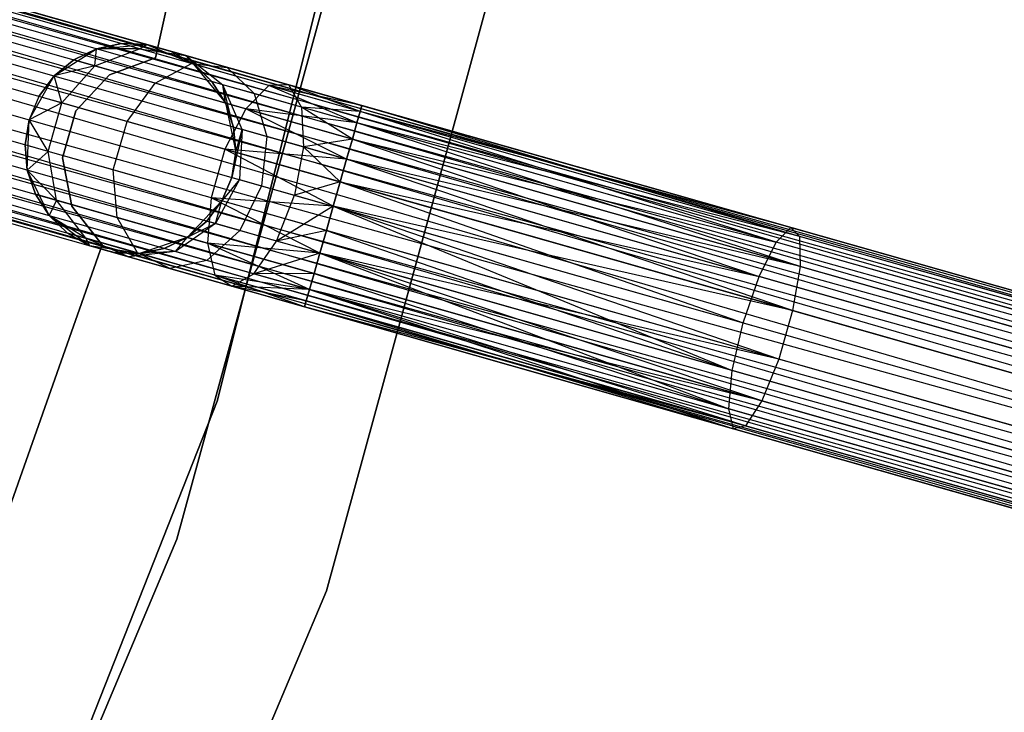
# Model space of a CAD drawing. Extents: x -102 to 101, y -101 to 102.
# Tile 175 of 256: x 56.39 to 65.73, y -21.97 to -15.4. Entities that reach past the tile are written whole.
import ezdxf

# ---------------------------------------------------------------- set-up
doc = ezdxf.new("R2010")
doc.units = 0
doc.header["$LTSCALE"] = 25.4
doc.layers.get('0').update_dxf_attribs({"linetype": 'CONTINUOUS'})

# ---------------------------------------------------------------- blocks, each defined once
blk = doc.blocks.new('NL2500012268_STL')
at = {"color": 0}
for p, q in [((162.2463, -10.2037, 23), (161.0465, -15.6769, 23)), ((161.0465, -15.6769, 21), (162.2463, -10.2037, 21)), ((161.0465, -15.6769, 21), (162.2463, -10.2037, 21)), ((162.2463, -10.2037, 23), (161.0465, -15.6769, 23)), ((180.4913, -21.1068, 327.3795), (144.5373, -10.877, 327.6205)), ((144.5373, -10.877, 327.3795), (180.4913, -21.1068, 327.3795)), ((180.4913, -21.1068, 327.3795), (144.5373, -10.877, 327.6205)), ((144.5373, -10.877, 327.6205), (180.4755, -21.1623, 327.8546)), ((144.5373, -10.877, 327.6205), (180.4755, -21.1623, 327.8546)), ((144.5373, -10.877, 327.3795), (180.4913, -21.1068, 327.3795)), ((144.5215, -10.9325, 327.8546), (180.4755, -21.1623, 327.8546)), ((144.5215, -10.9325, 327.8546), (180.4755, -21.1623, 327.8546)), ((180.4448, -21.27, 326.9319), (144.5215, -10.9325, 327.1454)), ((144.5215, -10.9325, 327.1454), (180.4913, -21.1068, 327.3795)), ((144.5215, -10.9325, 327.1454), (180.4913, -21.1068, 327.3795)), ((180.4448, -21.27, 326.9319), (144.5215, -10.9325, 327.1454)), ((180.4755, -21.1623, 327.8546), (144.4908, -11.0402, 328.0681)), ((144.4908, -11.0402, 328.0681), (180.401, -21.4238, 328.2485)), ((144.4908, -11.0402, 328.0681), (180.401, -21.4238, 328.2485)), ((180.4755, -21.1623, 327.8546), (144.4908, -11.0402, 328.0681)), ((144.4908, -11.0402, 326.9319), (180.4448, -21.27, 326.9319)), ((144.4908, -11.0402, 326.9319), (180.4448, -21.27, 326.9319)), ((161.6328, -18.937, 19), (163.5991, -11.0758, 19)), ((163.5991, -11.0758, 20), (161.6328, -18.937, 20)), ((161.6328, -18.937, 19), (163.5991, -11.0758, 19)), ((163.5991, -11.0758, 20), (161.6328, -18.937, 20)), ((144.4471, -11.194, 328.2485), (180.401, -21.4238, 328.2485)), ((144.4471, -11.194, 328.2485), (180.401, -21.4238, 328.2485)), ((180.3468, -21.6146, 326.6146), (144.4471, -11.194, 326.7515)), ((144.4471, -11.194, 326.7515), (180.4448, -21.27, 326.9319)), ((144.4471, -11.194, 326.7515), (180.4448, -21.27, 326.9319)), ((180.3468, -21.6146, 326.6146), (144.4471, -11.194, 326.7515)), ((180.401, -21.4238, 328.2485), (144.3928, -11.3848, 328.3855)), ((144.3928, -11.3848, 328.3855), (180.2851, -21.8314, 328.4709)), ((144.3928, -11.3848, 328.3855), (180.2851, -21.8314, 328.4709)), ((180.401, -21.4238, 328.2485), (144.3928, -11.3848, 328.3855)), ((144.3928, -11.3848, 326.6146), (180.3468, -21.6146, 326.6146)), ((144.3928, -11.3848, 326.6146), (180.3468, -21.6146, 326.6146)), ((144.3311, -11.6016, 328.4709), (180.2851, -21.8314, 328.4709)), ((144.3311, -11.6016, 328.4709), (180.2851, -21.8314, 328.4709)), ((144.3311, -11.6016, 326.5291), (180.2196, -22.0616, 326.5)), ((144.3311, -11.6016, 326.5291), (180.2196, -22.0616, 326.5)), ((144.3311, -11.6016, 326.5291), (180.3468, -21.6146, 326.6146)), ((144.3311, -11.6016, 326.5291), (180.3468, -21.6146, 326.6146)), ((144.2656, -11.8318, 328.5), (180.2196, -22.0616, 328.5)), ((144.2656, -11.8318, 328.5), (180.2196, -22.0616, 328.5)), ((144.2656, -11.8318, 326.5), (180.2196, -22.0616, 326.5)), ((144.2656, -11.8318, 326.5), (180.2196, -22.0616, 326.5)), ((144.2001, -12.062, 326.5291), (180.2196, -22.0616, 326.5)), ((180.0924, -22.5086, 326.6146), (144.2001, -12.062, 326.5291)), ((180.0924, -22.5086, 326.6146), (144.2001, -12.062, 326.5291)), ((144.2001, -12.062, 328.4709), (180.1541, -22.2918, 328.4709)), ((144.2001, -12.062, 328.4709), (180.1541, -22.2918, 328.4709)), ((144.2001, -12.062, 326.5291), (180.2196, -22.0616, 326.5)), ((144.1384, -12.2788, 326.6146), (180.0924, -22.5086, 326.6146)), ((144.1384, -12.2788, 326.6146), (180.0924, -22.5086, 326.6146)), ((180.1541, -22.2918, 328.4709), (144.1384, -12.2788, 328.3855)), ((144.1384, -12.2788, 328.3855), (180.0381, -22.6994, 328.2485)), ((144.1384, -12.2788, 328.3855), (180.0381, -22.6994, 328.2485)), ((180.1541, -22.2918, 328.4709), (144.1384, -12.2788, 328.3855)), ((179.9944, -22.8532, 326.9319), (144.0841, -12.4696, 326.7515)), ((144.0841, -12.4696, 326.7515), (180.0924, -22.5086, 326.6146)), ((144.0841, -12.4696, 326.7515), (180.0924, -22.5086, 326.6146)), ((179.9944, -22.8532, 326.9319), (144.0841, -12.4696, 326.7515)), ((144.0841, -12.4696, 328.2485), (180.0381, -22.6994, 328.2485)), ((144.0841, -12.4696, 328.2485), (180.0381, -22.6994, 328.2485)), ((163.39, -12.4231, 26.5), (161.2496, -20.2456, 26.5)), ((161.2496, -20.2456, 17), (163.39, -12.4231, 17)), ((161.2496, -20.2456, 17), (163.39, -12.4231, 17)), ((163.39, -12.4231, 26.5), (161.2496, -20.2456, 26.5)), ((144.0404, -12.6234, 326.9319), (179.9944, -22.8532, 326.9319)), ((144.0404, -12.6234, 326.9319), (179.9944, -22.8532, 326.9319)), ((180.0381, -22.6994, 328.2485), (144.0404, -12.6234, 328.0681)), ((144.0404, -12.6234, 328.0681), (179.9637, -22.9609, 327.8546)), ((144.0404, -12.6234, 328.0681), (179.9637, -22.9609, 327.8546)), ((180.0381, -22.6994, 328.2485), (144.0404, -12.6234, 328.0681)), ((143.9939, -12.7866, 327.3795), (179.9479, -23.0164, 327.3795)), ((143.9939, -12.7866, 327.6205), (179.9479, -23.0164, 327.3795)), ((179.9637, -22.9609, 327.8546), (143.9939, -12.7866, 327.6205)), ((143.9939, -12.7866, 327.6205), (179.9479, -23.0164, 327.3795)), ((143.9939, -12.7866, 327.3795), (179.9479, -23.0164, 327.3795)), ((179.9637, -22.9609, 327.8546), (143.9939, -12.7866, 327.6205)), ((179.9479, -23.0164, 327.3795), (144.0097, -12.7311, 327.1454)), ((144.0097, -12.7311, 327.1454), (179.9944, -22.8532, 326.9319)), ((144.0097, -12.7311, 327.1454), (179.9944, -22.8532, 326.9319)), ((179.9479, -23.0164, 327.3795), (144.0097, -12.7311, 327.1454)), ((144.0097, -12.7311, 327.8546), (179.9637, -22.9609, 327.8546)), ((144.0097, -12.7311, 327.8546), (179.9637, -22.9609, 327.8546)), ((162.6674, -20.7352, 26.5), (164.8596, -12.7236, 26.5)), ((164.8596, -12.7236, 17), (162.6674, -20.7352, 17)), ((162.6674, -20.7352, 26.5), (164.8596, -12.7236, 26.5)), ((164.8596, -12.7236, 17), (162.6674, -20.7352, 17)), ((160.0845, -15.8495, 21), (160.4879, -15.5918, 21)), ((160.0845, -15.8495, 21), (160.4879, -15.5918, 21)), ((160.4879, -15.5918, 25.5), (160.2705, -15.6962, 25.5)), ((160.2705, -15.6962, 25.5), (160.4879, -15.5918, 21)), ((160.2705, -15.6962, 25.5), (160.4879, -15.5918, 21)), ((160.4879, -15.5918, 25.5), (160.2705, -15.6962, 25.5)), ((160.4718, -15.7534, 26.5518), (160.8962, -15.5915, 26.4011)), ((160.4718, -15.7534, 26.5518), (160.8962, -15.5915, 26.4011)), ((160.4718, -15.7534, 26.5518), (160.4879, -15.5918, 25.5)), ((160.4718, -15.7534, 26.5518), (160.4879, -15.5918, 25.5)), ((160.7238, -15.5425, 25.5), (160.4879, -15.5918, 25.5)), ((160.4879, -15.5918, 21), (160.7238, -15.5425, 25.5)), ((160.7238, -15.5425, 25.5), (160.4879, -15.5918, 25.5)), ((160.4879, -15.5918, 21), (160.7238, -15.5425, 25.5)), ((160.4879, -15.5918, 21), (160.9647, -15.551, 21)), ((160.4879, -15.5918, 21), (160.9647, -15.551, 21)), ((160.8962, -15.5915, 26.4011), (160.4879, -15.5918, 25.5)), ((160.8962, -15.5915, 26.4011), (160.4879, -15.5918, 25.5)), ((160.4879, -15.5918, 25.5), (160.4879, -15.5918, 21)), ((160.4879, -15.5918, 25.5), (160.4879, -15.5918, 21)), ((160.8962, -15.5915, 26.4011), (160.7238, -15.5425, 25.5)), ((160.8962, -15.5915, 26.4011), (160.7238, -15.5425, 25.5)), ((160.9647, -15.551, 25.5), (160.7238, -15.5425, 25.5)), ((160.7238, -15.5425, 25.5), (160.9647, -15.551, 21)), ((160.7238, -15.5425, 25.5), (160.9647, -15.551, 21)), ((160.9647, -15.551, 25.5), (160.7238, -15.5425, 25.5)), ((160.8962, -15.5915, 26.4011), (160.9647, -15.551, 25.5)), ((160.8962, -15.5915, 26.4011), (160.9647, -15.551, 25.5)), ((160.8962, -15.5915, 26.4011), (161.3342, -15.6561, 26.2192)), ((161.3871, -15.7312, 27.165), (160.8962, -15.5915, 26.4011)), ((161.3871, -15.7312, 27.165), (160.8962, -15.5915, 26.4011)), ((160.8962, -15.5915, 26.4011), (161.3342, -15.6561, 26.2192)), ((160.9647, -15.551, 21), (161.406, -15.7365, 21)), ((161.3342, -15.6561, 26.2192), (160.9647, -15.551, 25.5)), ((160.9647, -15.551, 21), (161.1966, -15.617, 25.5)), ((160.9647, -15.551, 25.5), (160.9647, -15.551, 21)), ((161.3342, -15.6561, 26.2192), (160.9647, -15.551, 25.5)), ((160.9647, -15.551, 21), (161.1966, -15.617, 25.5)), ((160.9647, -15.551, 21), (161.406, -15.7365, 21)), ((160.9647, -15.551, 25.5), (160.9647, -15.551, 21)), ((161.0465, -15.6769, 23), (160.609, -15.8378, 23)), ((160.609, -15.8378, 21), (161.0465, -15.6769, 21)), ((160.609, -15.8378, 21), (161.0465, -15.6769, 21)), ((161.0465, -15.6769, 23), (160.609, -15.8378, 23)), ((161.0465, -15.6769, 23), (161.0465, -15.6769, 21)), ((161.0465, -15.6769, 23), (161.0465, -15.6769, 21)), ((161.3342, -15.6561, 26.2192), (161.1966, -15.617, 25.5)), ((161.406, -15.7365, 25.5), (161.1966, -15.617, 25.5)), ((161.3342, -15.6561, 26.2192), (161.1966, -15.617, 25.5)), ((161.1966, -15.617, 25.5), (161.406, -15.7365, 21)), ((161.1966, -15.617, 25.5), (161.406, -15.7365, 21)), ((161.406, -15.7365, 25.5), (161.1966, -15.617, 25.5)), ((161.5806, -15.9027, 25.5), (161.3342, -15.6561, 26.2192)), ((161.3342, -15.6561, 26.2192), (161.6854, -15.9325, 26.048)), ((161.5806, -15.9027, 25.5), (161.3342, -15.6561, 26.2192)), ((161.406, -15.7365, 25.5), (161.3342, -15.6561, 26.2192)), ((161.406, -15.7365, 25.5), (161.3342, -15.6561, 26.2192)), ((161.7261, -15.7676, 26.829), (161.3342, -15.6561, 26.2192)), ((161.7261, -15.7676, 26.829), (161.3342, -15.6561, 26.2192)), ((161.3342, -15.6561, 26.2192), (161.6854, -15.9325, 26.048)), ((160.2705, -15.6962, 25.5), (160.0845, -15.8495, 25.5)), ((160.0845, -15.8495, 21), (160.2705, -15.6962, 25.5)), ((160.2705, -15.6962, 25.5), (160.0845, -15.8495, 25.5)), ((160.0845, -15.8495, 21), (160.2705, -15.6962, 25.5)), ((160.4718, -15.7534, 26.5518), (160.0845, -15.8495, 25.5)), ((160.4718, -15.7534, 26.5518), (160.0845, -15.8495, 25.5)), ((160.1581, -16.1048, 26.6369), (160.4718, -15.7534, 26.5518)), ((160.1581, -16.1048, 26.6369), (160.4718, -15.7534, 26.5518)), ((160.4718, -15.7534, 26.5518), (160.2705, -15.6962, 25.5)), ((160.4718, -15.7534, 26.5518), (160.2705, -15.6962, 25.5)), ((161.0448, -15.9165, 27.4435), (160.4718, -15.7534, 26.5518)), ((161.0448, -15.9165, 27.4435), (160.4718, -15.7534, 26.5518)), ((161.0448, -15.9165, 27.4435), (161.3871, -15.7312, 27.165)), ((161.0448, -15.9165, 27.4435), (161.3871, -15.7312, 27.165)), ((161.3871, -15.7312, 27.165), (161.7261, -15.7676, 26.829)), ((162.1219, -15.9402, 27.6754), (161.3871, -15.7312, 27.165)), ((162.1219, -15.9402, 27.6754), (161.3871, -15.7312, 27.165)), ((161.3871, -15.7312, 27.165), (161.7261, -15.7676, 26.829)), ((161.406, -15.7365, 21), (161.7104, -16.1059, 21)), ((161.5806, -15.9027, 25.5), (161.406, -15.7365, 25.5)), ((161.406, -15.7365, 21), (161.5806, -15.9027, 25.5)), ((161.406, -15.7365, 21), (161.7104, -16.1059, 21)), ((161.406, -15.7365, 25.5), (161.406, -15.7365, 21)), ((161.406, -15.7365, 25.5), (161.406, -15.7365, 21)), ((161.5806, -15.9027, 25.5), (161.406, -15.7365, 25.5)), ((161.406, -15.7365, 21), (161.5806, -15.9027, 25.5)), ((161.7261, -15.7676, 26.829), (161.984, -16.0175, 26.5125)), ((162.3125, -15.9345, 27.2364), (161.7261, -15.7676, 26.829)), ((162.3125, -15.9345, 27.2364), (161.7261, -15.7676, 26.829)), ((161.7261, -15.7676, 26.829), (161.984, -16.0175, 26.5125)), ((159.8472, -16.2652, 21), (160.0845, -15.8495, 21)), ((159.8472, -16.2652, 21), (160.0845, -15.8495, 21)), ((160.0845, -15.8495, 25.5), (159.9406, -16.0429, 25.5)), ((159.9406, -16.0429, 25.5), (160.0845, -15.8495, 21)), ((159.9406, -16.0429, 25.5), (160.0845, -15.8495, 21)), ((160.0845, -15.8495, 25.5), (159.9406, -16.0429, 25.5)), ((160.1581, -16.1048, 26.6369), (160.0845, -15.8495, 25.5)), ((160.1581, -16.1048, 26.6369), (160.0845, -15.8495, 25.5)), ((160.0845, -15.8495, 25.5), (160.0845, -15.8495, 21)), ((160.0845, -15.8495, 25.5), (160.0845, -15.8495, 21)), ((160.609, -15.8378, 23), (160.2919, -16.1795, 23)), ((160.2919, -16.1795, 21), (160.609, -15.8378, 21)), ((160.2919, -16.1795, 21), (160.609, -15.8378, 21)), ((160.609, -15.8378, 23), (160.2919, -16.1795, 23)), ((160.609, -15.8378, 23), (160.609, -15.8378, 21)), ((160.609, -15.8378, 23), (160.609, -15.8378, 21)), ((160.7776, -16.2811, 27.6008), (161.0448, -15.9165, 27.4435)), ((160.7776, -16.2811, 27.6008), (161.0448, -15.9165, 27.4435)), ((161.9025, -16.1605, 28.0393), (161.0448, -15.9165, 27.4435)), ((161.9025, -16.1605, 28.0393), (161.0448, -15.9165, 27.4435)), ((161.6854, -15.9325, 26.048), (161.5806, -15.9027, 25.5)), ((161.7104, -16.1059, 25.5), (161.5806, -15.9027, 25.5)), ((161.6854, -15.9325, 26.048), (161.5806, -15.9027, 25.5)), ((161.5806, -15.9027, 25.5), (161.7104, -16.1059, 21)), ((161.5806, -15.9027, 25.5), (161.7104, -16.1059, 21)), ((161.7104, -16.1059, 25.5), (161.5806, -15.9027, 25.5)), ((161.984, -16.0175, 26.5125), (161.6854, -15.9325, 26.048)), ((161.984, -16.0175, 26.5125), (161.6854, -15.9325, 26.048)), ((161.8694, -16.3574, 25.9265), (161.6854, -15.9325, 26.048)), ((161.7878, -16.3342, 25.5), (161.6854, -15.9325, 26.048)), ((161.8694, -16.3574, 25.9265), (161.6854, -15.9325, 26.048)), ((161.7878, -16.3342, 25.5), (161.6854, -15.9325, 26.048)), ((161.7104, -16.1059, 25.5), (161.6854, -15.9325, 26.048)), ((161.7104, -16.1059, 25.5), (161.6854, -15.9325, 26.048)), ((162.1219, -15.9402, 27.6754), (161.9025, -16.1605, 28.0393)), ((162.1219, -15.9402, 27.6754), (161.9025, -16.1605, 28.0393)), ((162.3125, -15.9345, 27.2364), (162.1219, -15.9402, 27.6754)), ((162.3125, -15.9345, 27.2364), (162.1219, -15.9402, 27.6754)), ((162.9579, -16.2946, 28.0681), (162.1219, -15.9402, 27.6754)), ((162.9885, -16.1868, 27.8546), (162.1219, -15.9402, 27.6754)), ((162.9579, -16.2946, 28.0681), (162.1219, -15.9402, 27.6754)), ((162.9885, -16.1868, 27.8546), (162.1219, -15.9402, 27.6754)), ((163.0043, -16.1313, 27.6205), (162.1219, -15.9402, 27.6754)), ((163.0043, -16.1313, 27.6205), (162.1219, -15.9402, 27.6754)), ((163.0043, -16.1313, 27.3795), (162.3125, -15.9345, 27.2364)), ((163.0043, -16.1313, 27.6205), (162.3125, -15.9345, 27.2364)), ((163.0043, -16.1313, 27.6205), (162.3125, -15.9345, 27.2364)), ((163.0043, -16.1313, 27.3795), (162.3125, -15.9345, 27.2364)), ((162.9885, -16.1868, 27.1454), (162.3125, -15.9345, 27.2364)), ((162.9885, -16.1868, 27.1454), (162.3125, -15.9345, 27.2364)), ((162.4308, -16.1446, 26.8229), (162.3125, -15.9345, 27.2364)), ((162.4308, -16.1446, 26.8229), (162.3125, -15.9345, 27.2364)), ((159.9406, -16.0429, 25.5), (159.8472, -16.2652, 25.5)), ((159.9406, -16.0429, 25.5), (159.8472, -16.2652, 25.5)), ((159.9406, -16.0429, 25.5), (159.8472, -16.2652, 21)), ((159.9406, -16.0429, 25.5), (159.8472, -16.2652, 21)), ((160.1581, -16.1048, 26.6369), (159.9406, -16.0429, 25.5)), ((160.1581, -16.1048, 26.6369), (159.9406, -16.0429, 25.5)), ((161.984, -16.0175, 26.5125), (162.1018, -16.4235, 26.2881)), ((162.4308, -16.1446, 26.8229), (161.984, -16.0175, 26.5125)), ((162.4308, -16.1446, 26.8229), (161.984, -16.0175, 26.5125)), ((161.984, -16.0175, 26.5125), (162.1018, -16.4235, 26.2881)), ((160.1581, -16.1048, 26.6369), (159.8472, -16.2652, 25.5)), ((160.1581, -16.1048, 26.6369), (159.8472, -16.2652, 25.5)), ((160.0272, -16.5652, 26.6369), (160.1581, -16.1048, 26.6369)), ((160.0272, -16.5652, 26.6369), (160.1581, -16.1048, 26.6369)), ((160.7776, -16.2811, 27.6008), (160.1581, -16.1048, 26.6369)), ((160.7776, -16.2811, 27.6008), (160.1581, -16.1048, 26.6369)), ((161.7104, -16.1059, 21), (161.8084, -16.5744, 21)), ((161.7878, -16.3342, 25.5), (161.7104, -16.1059, 25.5)), ((161.7104, -16.1059, 21), (161.7878, -16.3342, 25.5)), ((161.7104, -16.1059, 21), (161.8084, -16.5744, 21)), ((161.7104, -16.1059, 25.5), (161.7104, -16.1059, 21)), ((161.7104, -16.1059, 25.5), (161.7104, -16.1059, 21)), ((161.7878, -16.3342, 25.5), (161.7104, -16.1059, 25.5)), ((161.7104, -16.1059, 21), (161.7878, -16.3342, 25.5)), ((162.9885, -16.1868, 27.1454), (162.4308, -16.1446, 26.8229)), ((162.4308, -16.1446, 26.8229), (162.4496, -16.5224, 26.5297)), ((162.9579, -16.2946, 26.9319), (162.4308, -16.1446, 26.8229)), ((162.9885, -16.1868, 27.1454), (162.4308, -16.1446, 26.8229)), ((162.9579, -16.2946, 26.9319), (162.4308, -16.1446, 26.8229)), ((162.9141, -16.4483, 26.7515), (162.4308, -16.1446, 26.8229)), ((162.9141, -16.4483, 26.7515), (162.4308, -16.1446, 26.8229)), ((162.4308, -16.1446, 26.8229), (162.4496, -16.5224, 26.5297)), ((163.0043, -16.1313, 27.6205), (162.9885, -16.1868, 27.8546)), ((162.9885, -16.1868, 27.1454), (163.0043, -16.1313, 27.3795)), ((163.0043, -16.1313, 27.6205), (162.9885, -16.1868, 27.8546)), ((162.9885, -16.1868, 27.1454), (163.0043, -16.1313, 27.3795)), ((167.0729, -17.289, 28.0758), (163.0043, -16.1313, 27.6205)), ((167.0729, -17.289, 28.0758), (163.0043, -16.1313, 27.3795)), ((167.0729, -17.289, 28.0758), (163.0043, -16.1313, 27.6205)), ((167.0729, -17.289, 28.0758), (163.0043, -16.1313, 27.3795)), ((167.1544, -17.3721, 27.6116), (163.0043, -16.1313, 27.3795)), ((167.1544, -17.3721, 27.6116), (163.0043, -16.1313, 27.3795)), ((160.2919, -16.1795, 23), (160.1642, -16.6279, 23)), ((160.1642, -16.6279, 21), (160.2919, -16.1795, 21)), ((160.1642, -16.6279, 21), (160.2919, -16.1795, 21)), ((160.2919, -16.1795, 23), (160.1642, -16.6279, 23)), ((160.2919, -16.1795, 23), (160.2919, -16.1795, 21)), ((160.2919, -16.1795, 23), (160.2919, -16.1795, 21)), ((161.9025, -16.1605, 28.0393), (161.7046, -16.5448, 28.2448)), ((161.9025, -16.1605, 28.0393), (161.7046, -16.5448, 28.2448)), ((162.8598, -16.6392, 28.3855), (161.9025, -16.1605, 28.0393)), ((162.9141, -16.4483, 28.2485), (161.9025, -16.1605, 28.0393)), ((162.8598, -16.6392, 28.3855), (161.9025, -16.1605, 28.0393)), ((162.9141, -16.4483, 28.2485), (161.9025, -16.1605, 28.0393)), ((162.9579, -16.2946, 28.0681), (161.9025, -16.1605, 28.0393)), ((162.9579, -16.2946, 28.0681), (161.9025, -16.1605, 28.0393)), ((162.9885, -16.1868, 27.8546), (162.9579, -16.2946, 28.0681)), ((162.9579, -16.2946, 26.9319), (162.9885, -16.1868, 27.1454)), ((162.9885, -16.1868, 27.8546), (162.9579, -16.2946, 28.0681)), ((162.9579, -16.2946, 26.9319), (162.9885, -16.1868, 27.1454)), ((166.9349, -17.4261, 28.5131), (162.9885, -16.1868, 27.8546)), ((166.9349, -17.4261, 28.5131), (162.9885, -16.1868, 27.8546)), ((167.0729, -17.289, 28.0758), (162.9885, -16.1868, 27.8546)), ((167.0729, -17.289, 28.0758), (162.9885, -16.1868, 27.8546)), ((167.1544, -17.3721, 27.6116), (162.9885, -16.1868, 27.1454)), ((167.1544, -17.3721, 27.6116), (162.9885, -16.1868, 27.1454)), ((159.8472, -16.2652, 25.5), (159.8096, -16.5033, 25.5)), ((159.8096, -16.5033, 25.5), (159.8472, -16.2652, 21)), ((159.8472, -16.2652, 25.5), (159.8096, -16.5033, 25.5)), ((159.8096, -16.5033, 25.5), (159.8472, -16.2652, 21)), ((159.8302, -16.7435, 21), (159.8472, -16.2652, 21)), ((159.8302, -16.7435, 21), (159.8472, -16.2652, 21)), ((160.0272, -16.5652, 26.6369), (159.8472, -16.2652, 25.5)), ((160.0272, -16.5652, 26.6369), (159.8472, -16.2652, 25.5)), ((159.8472, -16.2652, 25.5), (159.8472, -16.2652, 21)), ((159.8472, -16.2652, 25.5), (159.8472, -16.2652, 21)), ((160.6466, -16.7414, 27.6008), (160.7776, -16.2811, 27.6008)), ((160.6466, -16.7414, 27.6008), (160.7776, -16.2811, 27.6008)), ((161.7046, -16.5448, 28.2448), (160.7776, -16.2811, 27.6008)), ((161.7046, -16.5448, 28.2448), (160.7776, -16.2811, 27.6008)), ((161.8084, -16.5744, 25.5), (161.7878, -16.3342, 25.5)), ((161.7878, -16.3342, 25.5), (161.8694, -16.3574, 25.9265)), ((161.7878, -16.3342, 25.5), (161.8694, -16.3574, 25.9265)), ((161.7878, -16.3342, 25.5), (161.8084, -16.5744, 21)), ((161.7878, -16.3342, 25.5), (161.8084, -16.5744, 21)), ((161.8084, -16.5744, 25.5), (161.7878, -16.3342, 25.5)), ((162.9579, -16.2946, 28.0681), (162.9141, -16.4483, 28.2485)), ((162.9141, -16.4483, 26.7515), (162.9579, -16.2946, 26.9319)), ((162.9579, -16.2946, 28.0681), (162.9141, -16.4483, 28.2485)), ((162.9141, -16.4483, 26.7515), (162.9579, -16.2946, 26.9319)), ((166.9349, -17.4261, 28.5131), (162.9579, -16.2946, 28.0681)), ((166.9349, -17.4261, 28.5131), (162.9579, -16.2946, 28.0681)), ((167.1544, -17.3721, 27.6116), (162.9579, -16.2946, 26.9319)), ((167.1544, -17.3721, 27.6116), (162.9579, -16.2946, 26.9319)), ((167.1606, -17.6566, 27.2267), (162.9579, -16.2946, 26.9319)), ((167.1606, -17.6566, 27.2267), (162.9579, -16.2946, 26.9319)), ((161.8694, -16.3574, 25.9265), (161.7708, -16.8125, 25.5)), ((161.8694, -16.3574, 25.9265), (161.7708, -16.8125, 25.5)), ((161.8084, -16.5744, 25.5), (161.8694, -16.3574, 25.9265)), ((161.8084, -16.5744, 25.5), (161.8694, -16.3574, 25.9265)), ((161.8694, -16.3574, 25.9265), (161.844, -16.8333, 25.8827)), ((161.8694, -16.3574, 25.9265), (161.844, -16.8333, 25.8827)), ((162.1018, -16.4235, 26.2881), (161.8694, -16.3574, 25.9265)), ((162.1018, -16.4235, 26.2881), (161.8694, -16.3574, 25.9265)), ((162.1018, -16.4235, 26.2881), (162.0526, -16.8926, 26.2071)), ((162.1018, -16.4235, 26.2881), (162.0526, -16.8926, 26.2071)), ((162.4496, -16.5224, 26.5297), (162.1018, -16.4235, 26.2881)), ((162.4496, -16.5224, 26.5297), (162.1018, -16.4235, 26.2881)), ((160.0272, -16.5652, 26.6369), (159.8096, -16.5033, 25.5)), ((159.8096, -16.5033, 25.5), (159.8302, -16.7435, 25.5)), ((160.0272, -16.5652, 26.6369), (159.8096, -16.5033, 25.5)), ((159.8302, -16.7435, 21), (159.8096, -16.5033, 25.5)), ((159.8096, -16.5033, 25.5), (159.8302, -16.7435, 25.5)), ((159.8302, -16.7435, 21), (159.8096, -16.5033, 25.5)), ((162.4496, -16.5224, 26.5297), (162.3646, -16.9814, 26.4239)), ((162.4496, -16.5224, 26.5297), (162.3646, -16.9814, 26.4239)), ((162.9141, -16.4483, 26.7515), (162.4496, -16.5224, 26.5297)), ((162.9141, -16.4483, 26.7515), (162.4496, -16.5224, 26.5297)), ((162.8598, -16.6392, 26.6146), (162.4496, -16.5224, 26.5297)), ((162.8598, -16.6392, 26.6146), (162.4496, -16.5224, 26.5297)), ((162.7982, -16.856, 26.5291), (162.4496, -16.5224, 26.5297)), ((162.7982, -16.856, 26.5291), (162.4496, -16.5224, 26.5297)), ((162.8598, -16.6392, 26.6146), (162.9141, -16.4483, 26.7515)), ((162.9141, -16.4483, 28.2485), (162.8598, -16.6392, 28.3855)), ((162.9141, -16.4483, 28.2485), (162.8598, -16.6392, 28.3855)), ((162.8598, -16.6392, 26.6146), (162.9141, -16.4483, 26.7515)), ((162.9141, -16.4483, 28.2485), (166.9349, -17.4261, 28.5131)), ((162.9141, -16.4483, 28.2485), (166.9349, -17.4261, 28.5131)), ((162.9141, -16.4483, 28.2485), (166.7719, -17.7522, 28.8232)), ((167.1606, -17.6566, 27.2267), (162.9141, -16.4483, 26.7515)), ((167.1606, -17.6566, 27.2267), (162.9141, -16.4483, 26.7515)), ((162.9141, -16.4483, 28.2485), (166.7719, -17.7522, 28.8232)), ((160.0272, -16.5652, 26.6369), (159.8302, -16.7435, 25.5)), ((160.0272, -16.5652, 26.6369), (159.8302, -16.7435, 25.5)), ((160.1088, -17.029, 26.5518), (160.0272, -16.5652, 26.6369)), ((160.6466, -16.7414, 27.6008), (160.0272, -16.5652, 26.6369)), ((160.1088, -17.029, 26.5518), (160.0272, -16.5652, 26.6369)), ((160.6466, -16.7414, 27.6008), (160.0272, -16.5652, 26.6369)), ((161.7046, -16.5448, 28.2448), (161.5736, -17.0052, 28.2448)), ((161.7046, -16.5448, 28.2448), (161.5736, -17.0052, 28.2448)), ((162.7327, -17.0861, 28.5), (161.7046, -16.5448, 28.2448)), ((162.7982, -16.856, 28.4709), (161.7046, -16.5448, 28.2448)), ((162.7327, -17.0861, 28.5), (161.7046, -16.5448, 28.2448)), ((162.7982, -16.856, 28.4709), (161.7046, -16.5448, 28.2448)), ((162.8598, -16.6392, 28.3855), (161.7046, -16.5448, 28.2448)), ((162.8598, -16.6392, 28.3855), (161.7046, -16.5448, 28.2448)), ((161.8084, -16.5744, 21), (161.7708, -16.8125, 21)), ((161.7708, -16.8125, 25.5), (161.8084, -16.5744, 25.5)), ((161.7708, -16.8125, 25.5), (161.8084, -16.5744, 25.5)), ((161.8084, -16.5744, 21), (161.7708, -16.8125, 21)), ((161.8084, -16.5744, 25.5), (161.8084, -16.5744, 21)), ((161.8084, -16.5744, 25.5), (161.8084, -16.5744, 21)), ((160.1642, -16.6279, 23), (160.1642, -16.6279, 21)), ((160.1642, -16.6279, 23), (160.1642, -16.6279, 21)), ((160.1642, -16.6279, 23), (160.2537, -17.0854, 23)), ((160.2537, -17.0854, 21), (160.1642, -16.6279, 21)), ((160.2537, -17.0854, 21), (160.1642, -16.6279, 21)), ((160.1642, -16.6279, 23), (160.2537, -17.0854, 23)), ((162.7982, -16.856, 26.5291), (162.8598, -16.6392, 26.6146)), ((162.8598, -16.6392, 28.3855), (162.7982, -16.856, 28.4709)), ((162.8598, -16.6392, 28.3855), (162.7982, -16.856, 28.4709)), ((162.7982, -16.856, 26.5291), (162.8598, -16.6392, 26.6146)), ((167.1606, -17.6566, 27.2267), (162.8598, -16.6392, 26.6146)), ((167.1606, -17.6566, 27.2267), (162.8598, -16.6392, 26.6146)), ((167.0901, -18.0771, 27.0093), (162.8598, -16.6392, 26.6146)), ((167.0901, -18.0771, 27.0093), (162.8598, -16.6392, 26.6146)), ((162.8598, -16.6392, 28.3855), (166.7719, -17.7522, 28.8232)), ((162.8598, -16.6392, 28.3855), (166.7719, -17.7522, 28.8232)), ((160.0374, -17.1749, 21), (159.8302, -16.7435, 21)), ((160.1088, -17.029, 26.5518), (159.8302, -16.7435, 25.5)), ((159.8302, -16.7435, 25.5), (159.9076, -16.9718, 25.5)), ((160.1088, -17.029, 26.5518), (159.8302, -16.7435, 25.5)), ((159.9076, -16.9718, 25.5), (159.8302, -16.7435, 21)), ((160.0374, -17.1749, 21), (159.8302, -16.7435, 21)), ((159.9076, -16.9718, 25.5), (159.8302, -16.7435, 21)), ((159.8302, -16.7435, 25.5), (159.9076, -16.9718, 25.5)), ((159.8302, -16.7435, 25.5), (159.8302, -16.7435, 21)), ((159.8302, -16.7435, 25.5), (159.8302, -16.7435, 21)), ((160.6819, -17.1921, 27.4435), (160.6466, -16.7414, 27.6008)), ((161.5736, -17.0052, 28.2448), (160.6466, -16.7414, 27.6008)), ((160.6819, -17.1921, 27.4435), (160.6466, -16.7414, 27.6008)), ((161.5736, -17.0052, 28.2448), (160.6466, -16.7414, 27.6008)), ((161.844, -16.8333, 25.8827), (161.6151, -17.2513, 25.9265)), ((161.844, -16.8333, 25.8827), (161.6151, -17.2513, 25.9265)), ((161.7708, -16.8125, 21), (161.6774, -17.0347, 21)), ((161.6774, -17.0347, 25.5), (161.7708, -16.8125, 25.5)), ((161.6774, -17.0347, 25.5), (161.7708, -16.8125, 25.5)), ((161.7708, -16.8125, 21), (161.6774, -17.0347, 21)), ((161.844, -16.8333, 25.8827), (161.6774, -17.0347, 25.5)), ((161.844, -16.8333, 25.8827), (161.6774, -17.0347, 25.5)), ((161.7708, -16.8125, 25.5), (161.844, -16.8333, 25.8827)), ((161.7708, -16.8125, 25.5), (161.844, -16.8333, 25.8827)), ((161.7708, -16.8125, 25.5), (161.7708, -16.8125, 21)), ((161.7708, -16.8125, 25.5), (161.7708, -16.8125, 21)), ((161.844, -16.8333, 25.8827), (162.0526, -16.8926, 26.2071)), ((161.844, -16.8333, 25.8827), (162.0526, -16.8926, 26.2071)), ((162.0526, -16.8926, 26.2071), (161.8475, -17.3175, 26.2881)), ((162.0526, -16.8926, 26.2071), (161.8475, -17.3175, 26.2881)), ((162.0526, -16.8926, 26.2071), (162.3646, -16.9814, 26.4239)), ((162.0526, -16.8926, 26.2071), (162.3646, -16.9814, 26.4239)), ((162.7982, -16.856, 26.5291), (162.3646, -16.9814, 26.4239)), ((162.7982, -16.856, 26.5291), (162.3646, -16.9814, 26.4239)), ((162.7327, -17.0861, 26.5), (162.7982, -16.856, 26.5291)), ((162.7982, -16.856, 28.4709), (162.7327, -17.0861, 28.5)), ((162.7982, -16.856, 28.4709), (162.7327, -17.0861, 28.5)), ((162.7327, -17.0861, 26.5), (162.7982, -16.856, 26.5291)), ((167.0901, -18.0771, 27.0093), (162.7982, -16.856, 26.5291)), ((167.0901, -18.0771, 27.0093), (162.7982, -16.856, 26.5291)), ((162.7982, -16.856, 28.4709), (166.7719, -17.7522, 28.8232)), ((162.7982, -16.856, 28.4709), (166.7719, -17.7522, 28.8232)), ((162.7982, -16.856, 28.4709), (166.6213, -18.1926, 28.9351)), ((162.7982, -16.856, 28.4709), (166.6213, -18.1926, 28.9351)), ((160.1088, -17.029, 26.5518), (159.9076, -16.9718, 25.5)), ((159.9076, -16.9718, 25.5), (160.0374, -17.1749, 25.5)), ((160.1088, -17.029, 26.5518), (159.9076, -16.9718, 25.5)), ((160.0374, -17.1749, 21), (159.9076, -16.9718, 25.5)), ((159.9076, -16.9718, 25.5), (160.0374, -17.1749, 25.5)), ((160.0374, -17.1749, 21), (159.9076, -16.9718, 25.5)), ((162.1953, -17.4164, 26.5297), (162.3646, -16.9814, 26.4239)), ((162.1953, -17.4164, 26.5297), (162.3646, -16.9814, 26.4239)), ((162.3646, -16.9814, 26.4239), (162.7327, -17.0861, 26.5)), ((162.3646, -16.9814, 26.4239), (162.7327, -17.0861, 26.5)), ((160.1088, -17.029, 26.5518), (160.0374, -17.1749, 25.5)), ((160.1088, -17.029, 26.5518), (160.0374, -17.1749, 25.5)), ((160.3844, -17.3902, 26.4011), (160.1088, -17.029, 26.5518)), ((160.6819, -17.1921, 27.4435), (160.1088, -17.029, 26.5518)), ((160.3844, -17.3902, 26.4011), (160.1088, -17.029, 26.5518)), ((160.6819, -17.1921, 27.4435), (160.1088, -17.029, 26.5518)), ((160.2537, -17.0854, 23), (160.2537, -17.0854, 21)), ((160.2537, -17.0854, 23), (160.2537, -17.0854, 21)), ((160.2537, -17.0854, 23), (160.5408, -17.4526, 23)), ((160.5408, -17.4526, 21), (160.2537, -17.0854, 21)), ((160.5408, -17.4526, 21), (160.2537, -17.0854, 21)), ((160.2537, -17.0854, 23), (160.5408, -17.4526, 23)), ((161.6774, -17.0347, 21), (161.3475, -17.3815, 21)), ((161.6774, -17.0347, 21), (161.3475, -17.3815, 21)), ((161.5335, -17.2281, 25.5), (161.6774, -17.0347, 25.5)), ((161.6774, -17.0347, 21), (161.5335, -17.2281, 25.5)), ((161.5335, -17.2281, 25.5), (161.6774, -17.0347, 25.5)), ((161.6774, -17.0347, 21), (161.5335, -17.2281, 25.5)), ((161.5736, -17.0052, 28.2448), (161.5395, -17.4361, 28.0393)), ((161.5736, -17.0052, 28.2448), (161.5395, -17.4361, 28.0393)), ((162.6055, -17.5331, 28.3855), (161.5736, -17.0052, 28.2448)), ((162.6672, -17.3163, 28.4709), (161.5736, -17.0052, 28.2448)), ((162.6055, -17.5331, 28.3855), (161.5736, -17.0052, 28.2448)), ((162.6672, -17.3163, 28.4709), (161.5736, -17.0052, 28.2448)), ((162.7327, -17.0861, 28.5), (161.5736, -17.0052, 28.2448)), ((162.7327, -17.0861, 28.5), (161.5736, -17.0052, 28.2448)), ((161.6151, -17.2513, 25.9265), (161.6774, -17.0347, 25.5)), ((161.6151, -17.2513, 25.9265), (161.6774, -17.0347, 25.5)), ((161.6774, -17.0347, 25.5), (161.6774, -17.0347, 21)), ((161.6774, -17.0347, 25.5), (161.6774, -17.0347, 21)), ((162.7327, -17.0861, 26.5), (162.1953, -17.4164, 26.5297)), ((162.7327, -17.0861, 26.5), (162.1953, -17.4164, 26.5297)), ((162.6672, -17.3163, 26.5291), (162.7327, -17.0861, 26.5)), ((162.7327, -17.0861, 28.5), (162.6672, -17.3163, 28.4709)), ((162.6672, -17.3163, 26.5291), (162.7327, -17.0861, 26.5)), ((162.7327, -17.0861, 28.5), (162.6672, -17.3163, 28.4709)), ((167.0901, -18.0771, 27.0093), (162.7327, -17.0861, 26.5)), ((167.0901, -18.0771, 27.0093), (162.7327, -17.0861, 26.5)), ((166.9592, -18.5375, 27.0093), (162.7327, -17.0861, 26.5)), ((166.9592, -18.5375, 27.0093), (162.7327, -17.0861, 26.5)), ((162.7327, -17.0861, 28.5), (166.6213, -18.1926, 28.9351)), ((162.7327, -17.0861, 28.5), (166.6213, -18.1926, 28.9351)), ((162.7327, -17.0861, 28.5), (166.5175, -18.6462, 28.8232)), ((162.7327, -17.0861, 28.5), (166.5175, -18.6462, 28.8232)), ((160.4214, -17.4606, 21), (160.0374, -17.1749, 21)), ((160.3844, -17.3902, 26.4011), (160.0374, -17.1749, 25.5)), ((160.0374, -17.1749, 25.5), (160.2121, -17.3411, 25.5)), ((160.3844, -17.3902, 26.4011), (160.0374, -17.1749, 25.5)), ((160.2121, -17.3411, 25.5), (160.0374, -17.1749, 21)), ((160.4214, -17.4606, 21), (160.0374, -17.1749, 21)), ((160.2121, -17.3411, 25.5), (160.0374, -17.1749, 21)), ((160.0374, -17.1749, 25.5), (160.2121, -17.3411, 25.5)), ((160.0374, -17.1749, 25.5), (160.0374, -17.1749, 21)), ((160.0374, -17.1749, 25.5), (160.0374, -17.1749, 21)), ((160.8754, -17.5298, 27.165), (160.6819, -17.1921, 27.4435)), ((161.5395, -17.4361, 28.0393), (160.6819, -17.1921, 27.4435)), ((160.8754, -17.5298, 27.165), (160.6819, -17.1921, 27.4435)), ((161.5395, -17.4361, 28.0393), (160.6819, -17.1921, 27.4435)), ((161.6151, -17.2513, 25.9265), (161.235, -17.5157, 26.048)), ((161.6151, -17.2513, 25.9265), (161.235, -17.5157, 26.048)), ((161.3475, -17.3815, 25.5), (161.5335, -17.2281, 25.5)), ((161.5335, -17.2281, 25.5), (161.3475, -17.3815, 21)), ((161.5335, -17.2281, 25.5), (161.3475, -17.3815, 21)), ((161.3475, -17.3815, 25.5), (161.5335, -17.2281, 25.5)), ((161.6151, -17.2513, 25.9265), (161.3475, -17.3815, 25.5)), ((161.6151, -17.2513, 25.9265), (161.3475, -17.3815, 25.5)), ((161.6151, -17.2513, 25.9265), (161.5335, -17.2281, 25.5)), ((161.6151, -17.2513, 25.9265), (161.5335, -17.2281, 25.5)), ((161.8475, -17.3175, 26.2881), (161.6151, -17.2513, 25.9265)), ((161.8475, -17.3175, 26.2881), (161.6151, -17.2513, 25.9265)), ((160.3844, -17.3902, 26.4011), (160.2121, -17.3411, 25.5)), ((160.2121, -17.3411, 25.5), (160.4214, -17.4606, 25.5)), ((160.3844, -17.3902, 26.4011), (160.2121, -17.3411, 25.5)), ((160.4214, -17.4606, 21), (160.2121, -17.3411, 25.5)), ((160.2121, -17.3411, 25.5), (160.4214, -17.4606, 25.5)), ((160.4214, -17.4606, 21), (160.2121, -17.3411, 25.5)), ((161.8475, -17.3175, 26.2881), (161.5336, -17.6006, 26.5125)), ((161.8475, -17.3175, 26.2881), (161.5336, -17.6006, 26.5125)), ((162.1953, -17.4164, 26.5297), (161.8475, -17.3175, 26.2881)), ((162.1953, -17.4164, 26.5297), (161.8475, -17.3175, 26.2881)), ((162.6672, -17.3163, 26.5291), (162.1953, -17.4164, 26.5297)), ((162.6672, -17.3163, 26.5291), (162.1953, -17.4164, 26.5297)), ((162.6055, -17.5331, 26.6146), (162.6672, -17.3163, 26.5291)), ((162.6672, -17.3163, 28.4709), (162.6055, -17.5331, 28.3855)), ((162.6055, -17.5331, 26.6146), (162.6672, -17.3163, 26.5291)), ((162.6672, -17.3163, 28.4709), (162.6055, -17.5331, 28.3855)), ((166.9592, -18.5375, 27.0093), (162.6672, -17.3163, 26.5291)), ((166.9592, -18.5375, 27.0093), (162.6672, -17.3163, 26.5291)), ((162.6672, -17.3163, 28.4709), (166.5175, -18.6462, 28.8232)), ((162.6672, -17.3163, 28.4709), (166.5175, -18.6462, 28.8232)), ((166.9349, -17.4261, 28.5131), (167.0729, -17.289, 28.0758)), ((166.9349, -17.4261, 28.5131), (167.0729, -17.289, 28.0758)), ((167.0729, -17.289, 28.0758), (167.1544, -17.3721, 27.6116)), ((170.9552, -18.3935, 29.4208), (167.0729, -17.289, 28.0758)), ((170.9552, -18.3935, 29.4208), (167.0729, -17.289, 28.0758)), ((167.0729, -17.289, 28.0758), (167.1544, -17.3721, 27.6116)), ((160.5408, -17.4526, 23), (158.6773, -22.7367, 23)), ((158.6773, -22.7367, 21), (160.5408, -17.4526, 21)), ((158.6773, -22.7367, 21), (160.5408, -17.4526, 21)), ((160.5408, -17.4526, 23), (158.6773, -22.7367, 23)), ((160.7909, -17.5658, 26.2192), (160.3844, -17.3902, 26.4011)), ((160.3844, -17.3902, 26.4011), (160.4214, -17.4606, 25.5)), ((160.3844, -17.3902, 26.4011), (160.4214, -17.4606, 25.5)), ((160.8754, -17.5298, 27.165), (160.3844, -17.3902, 26.4011)), ((160.7909, -17.5658, 26.2192), (160.3844, -17.3902, 26.4011)), ((160.8754, -17.5298, 27.165), (160.3844, -17.3902, 26.4011)), ((160.8942, -17.5352, 21), (160.4214, -17.4606, 21)), ((160.7909, -17.5658, 26.2192), (160.4214, -17.4606, 25.5)), ((160.4214, -17.4606, 25.5), (160.4214, -17.4606, 21)), ((160.6533, -17.5266, 25.5), (160.4214, -17.4606, 21)), ((160.7909, -17.5658, 26.2192), (160.4214, -17.4606, 25.5)), ((160.6533, -17.5266, 25.5), (160.4214, -17.4606, 21)), ((160.8942, -17.5352, 21), (160.4214, -17.4606, 21)), ((160.4214, -17.4606, 25.5), (160.4214, -17.4606, 21)), ((160.5408, -17.4526, 23), (160.5408, -17.4526, 21)), ((160.5408, -17.4526, 23), (160.5408, -17.4526, 21)), ((161.3475, -17.3815, 21), (160.8942, -17.5352, 21)), ((161.3475, -17.3815, 21), (160.8942, -17.5352, 21)), ((161.1302, -17.4858, 25.5), (161.3475, -17.3815, 25.5)), ((161.3475, -17.3815, 21), (161.1302, -17.4858, 25.5)), ((161.1302, -17.4858, 25.5), (161.3475, -17.3815, 25.5)), ((161.3475, -17.3815, 21), (161.1302, -17.4858, 25.5)), ((161.235, -17.5157, 26.048), (161.3475, -17.3815, 25.5)), ((161.235, -17.5157, 26.048), (161.3475, -17.3815, 25.5)), ((161.3475, -17.3815, 25.5), (161.3475, -17.3815, 21)), ((161.3475, -17.3815, 25.5), (161.3475, -17.3815, 21)), ((162.5074, -17.8777, 28.0681), (161.5395, -17.4361, 28.0393)), ((161.5395, -17.4361, 28.0393), (161.6101, -17.7389, 27.6754)), ((162.5512, -17.724, 28.2485), (161.5395, -17.4361, 28.0393)), ((162.5074, -17.8777, 28.0681), (161.5395, -17.4361, 28.0393)), ((162.5512, -17.724, 28.2485), (161.5395, -17.4361, 28.0393)), ((162.6055, -17.5331, 28.3855), (161.5395, -17.4361, 28.0393)), ((162.6055, -17.5331, 28.3855), (161.5395, -17.4361, 28.0393)), ((161.5395, -17.4361, 28.0393), (161.6101, -17.7389, 27.6754)), ((161.9804, -17.7278, 26.8229), (162.1953, -17.4164, 26.5297)), ((161.9804, -17.7278, 26.8229), (162.1953, -17.4164, 26.5297)), ((162.6055, -17.5331, 26.6146), (162.1953, -17.4164, 26.5297)), ((162.6055, -17.5331, 26.6146), (162.1953, -17.4164, 26.5297)), ((166.7719, -17.7522, 28.8232), (166.9349, -17.4261, 28.5131)), ((166.7719, -17.7522, 28.8232), (166.9349, -17.4261, 28.5131)), ((170.7298, -18.5059, 29.8278), (166.9349, -17.4261, 28.5131)), ((170.7298, -18.5059, 29.8278), (166.9349, -17.4261, 28.5131)), ((167.1544, -17.3721, 27.6116), (167.1606, -17.6566, 27.2267)), ((171.1294, -18.5031, 28.9886), (167.1544, -17.3721, 27.6116)), ((171.1294, -18.5031, 28.9886), (167.1544, -17.3721, 27.6116)), ((167.1544, -17.3721, 27.6116), (167.1606, -17.6566, 27.2267)), ((160.7909, -17.5658, 26.2192), (160.6533, -17.5266, 25.5)), ((160.6533, -17.5266, 25.5), (160.8942, -17.5352, 25.5)), ((160.7909, -17.5658, 26.2192), (160.6533, -17.5266, 25.5)), ((160.8942, -17.5352, 21), (160.6533, -17.5266, 25.5)), ((160.6533, -17.5266, 25.5), (160.8942, -17.5352, 25.5)), ((160.8942, -17.5352, 21), (160.6533, -17.5266, 25.5)), ((161.235, -17.5157, 26.048), (160.7909, -17.5658, 26.2192)), ((161.235, -17.5157, 26.048), (160.7909, -17.5658, 26.2192)), ((160.7909, -17.5658, 26.2192), (160.8942, -17.5352, 25.5)), ((160.7909, -17.5658, 26.2192), (160.8942, -17.5352, 25.5)), ((161.1827, -17.6773, 26.829), (160.8754, -17.5298, 27.165)), ((161.6101, -17.7389, 27.6754), (160.8754, -17.5298, 27.165)), ((161.1827, -17.6773, 26.829), (160.8754, -17.5298, 27.165)), ((161.6101, -17.7389, 27.6754), (160.8754, -17.5298, 27.165)), ((160.8942, -17.5352, 25.5), (161.1302, -17.4858, 25.5)), ((161.1302, -17.4858, 25.5), (160.8942, -17.5352, 21)), ((161.1302, -17.4858, 25.5), (160.8942, -17.5352, 21)), ((160.8942, -17.5352, 25.5), (161.1302, -17.4858, 25.5)), ((161.235, -17.5157, 26.048), (160.8942, -17.5352, 25.5)), ((161.235, -17.5157, 26.048), (160.8942, -17.5352, 25.5)), ((160.8942, -17.5352, 25.5), (160.8942, -17.5352, 21)), ((160.8942, -17.5352, 25.5), (160.8942, -17.5352, 21)), ((161.235, -17.5157, 26.048), (161.1302, -17.4858, 25.5)), ((161.235, -17.5157, 26.048), (161.1302, -17.4858, 25.5)), ((161.5336, -17.6006, 26.5125), (161.235, -17.5157, 26.048)), ((161.5336, -17.6006, 26.5125), (161.235, -17.5157, 26.048)), ((162.6055, -17.5331, 26.6146), (161.9804, -17.7278, 26.8229)), ((162.6055, -17.5331, 26.6146), (161.9804, -17.7278, 26.8229)), ((162.5512, -17.724, 26.7515), (162.6055, -17.5331, 26.6146)), ((162.6055, -17.5331, 28.3855), (162.5512, -17.724, 28.2485)), ((162.5512, -17.724, 26.7515), (162.6055, -17.5331, 26.6146)), ((162.6055, -17.5331, 28.3855), (162.5512, -17.724, 28.2485)), ((166.9592, -18.5375, 27.0093), (162.6055, -17.5331, 26.6146)), ((166.9592, -18.5375, 27.0093), (162.6055, -17.5331, 26.6146)), ((166.7977, -18.9322, 27.2267), (162.6055, -17.5331, 26.6146)), ((166.7977, -18.9322, 27.2267), (162.6055, -17.5331, 26.6146)), ((166.5175, -18.6462, 28.8232), (162.6055, -17.5331, 28.3855)), ((162.6055, -17.5331, 28.3855), (166.4845, -19.0093, 28.5131)), ((162.6055, -17.5331, 28.3855), (166.4845, -19.0093, 28.5131)), ((166.5175, -18.6462, 28.8232), (162.6055, -17.5331, 28.3855)), ((161.1827, -17.6773, 26.829), (160.7909, -17.5658, 26.2192)), ((161.1827, -17.6773, 26.829), (160.7909, -17.5658, 26.2192)), ((161.5336, -17.6006, 26.5125), (161.1827, -17.6773, 26.829)), ((161.5336, -17.6006, 26.5125), (161.1827, -17.6773, 26.829)), ((161.9804, -17.7278, 26.8229), (161.5336, -17.6006, 26.5125)), ((161.9804, -17.7278, 26.8229), (161.5336, -17.6006, 26.5125)), ((161.7692, -17.8441, 27.2364), (161.1827, -17.6773, 26.829)), ((161.7692, -17.8441, 27.2364), (161.1827, -17.6773, 26.829)), ((162.461, -18.041, 27.6205), (161.6101, -17.7389, 27.6754)), ((161.6101, -17.7389, 27.6754), (161.7692, -17.8441, 27.2364)), ((162.4768, -17.9855, 27.8546), (161.6101, -17.7389, 27.6754)), ((162.461, -18.041, 27.6205), (161.6101, -17.7389, 27.6754)), ((162.4768, -17.9855, 27.8546), (161.6101, -17.7389, 27.6754)), ((162.5074, -17.8777, 28.0681), (161.6101, -17.7389, 27.6754)), ((162.5074, -17.8777, 28.0681), (161.6101, -17.7389, 27.6754)), ((161.6101, -17.7389, 27.6754), (161.7692, -17.8441, 27.2364)), ((161.7692, -17.8441, 27.2364), (161.9804, -17.7278, 26.8229)), ((161.7692, -17.8441, 27.2364), (161.9804, -17.7278, 26.8229)), ((162.5512, -17.724, 26.7515), (161.9804, -17.7278, 26.8229)), ((162.5512, -17.724, 26.7515), (161.9804, -17.7278, 26.8229)), ((162.5074, -17.8777, 26.9319), (161.9804, -17.7278, 26.8229)), ((162.5074, -17.8777, 26.9319), (161.9804, -17.7278, 26.8229)), ((162.5074, -17.8777, 26.9319), (162.5512, -17.724, 26.7515)), ((162.5512, -17.724, 28.2485), (162.5074, -17.8777, 28.0681)), ((162.5074, -17.8777, 26.9319), (162.5512, -17.724, 26.7515)), ((162.5512, -17.724, 28.2485), (162.5074, -17.8777, 28.0681)), ((166.7977, -18.9322, 27.2267), (162.5512, -17.724, 26.7515)), ((166.7977, -18.9322, 27.2267), (162.5512, -17.724, 26.7515)), ((162.5512, -17.724, 28.2485), (166.4845, -19.0093, 28.5131)), ((162.5512, -17.724, 28.2485), (166.4845, -19.0093, 28.5131)), ((167.1606, -17.6566, 27.2267), (167.0901, -18.0771, 27.0093)), ((167.1606, -17.6566, 27.2267), (167.0901, -18.0771, 27.0093)), ((171.2126, -18.8094, 28.6304), (167.1606, -17.6566, 27.2267)), ((171.2126, -18.8094, 28.6304), (167.1606, -17.6566, 27.2267)), ((166.6213, -18.1926, 28.9351), (166.7719, -17.7522, 28.8232)), ((166.6213, -18.1926, 28.9351), (166.7719, -17.7522, 28.8232)), ((170.5048, -18.8143, 30.1164), (166.7719, -17.7522, 28.8232)), ((170.5048, -18.8143, 30.1164), (166.7719, -17.7522, 28.8232)), ((162.461, -18.041, 27.6205), (161.7692, -17.8441, 27.2364)), ((162.461, -18.041, 27.3795), (161.7692, -17.8441, 27.2364)), ((162.5074, -17.8777, 26.9319), (161.7692, -17.8441, 27.2364)), ((162.5074, -17.8777, 26.9319), (161.7692, -17.8441, 27.2364)), ((162.4768, -17.9855, 27.1454), (161.7692, -17.8441, 27.2364)), ((162.461, -18.041, 27.3795), (161.7692, -17.8441, 27.2364)), ((162.4768, -17.9855, 27.1454), (161.7692, -17.8441, 27.2364)), ((162.461, -18.041, 27.6205), (161.7692, -17.8441, 27.2364)), ((162.4768, -17.9855, 27.1454), (162.5074, -17.8777, 26.9319)), ((162.5074, -17.8777, 28.0681), (162.4768, -17.9855, 27.8546)), ((162.4768, -17.9855, 27.1454), (162.5074, -17.8777, 26.9319)), ((162.5074, -17.8777, 28.0681), (162.4768, -17.9855, 27.8546)), ((166.7977, -18.9322, 27.2267), (162.5074, -17.8777, 26.9319)), ((166.7977, -18.9322, 27.2267), (162.5074, -17.8777, 26.9319)), ((166.6426, -19.1708, 27.6116), (162.5074, -17.8777, 26.9319)), ((166.6426, -19.1708, 27.6116), (162.5074, -17.8777, 26.9319)), ((162.5074, -17.8777, 28.0681), (166.4845, -19.0093, 28.5131)), ((162.5074, -17.8777, 28.0681), (166.4845, -19.0093, 28.5131)), ((162.5074, -17.8777, 28.0681), (166.5296, -19.1986, 28.0758)), ((162.5074, -17.8777, 28.0681), (166.5296, -19.1986, 28.0758)), ((162.461, -18.041, 27.3795), (162.4768, -17.9855, 27.1454)), ((162.4768, -17.9855, 27.8546), (162.461, -18.041, 27.6205)), ((162.461, -18.041, 27.3795), (162.4768, -17.9855, 27.1454)), ((162.4768, -17.9855, 27.8546), (162.461, -18.041, 27.6205)), ((166.6426, -19.1708, 27.6116), (162.4768, -17.9855, 27.1454)), ((166.6426, -19.1708, 27.6116), (162.4768, -17.9855, 27.1454)), ((162.4768, -17.9855, 27.8546), (166.5296, -19.1986, 28.0758)), ((162.4768, -17.9855, 27.8546), (166.5296, -19.1986, 28.0758)), ((166.6426, -19.1708, 27.6116), (162.461, -18.041, 27.3795)), ((166.6426, -19.1708, 27.6116), (162.461, -18.041, 27.3795)), ((166.5296, -19.1986, 28.0758), (162.461, -18.041, 27.3795)), ((166.5296, -19.1986, 28.0758), (162.461, -18.041, 27.6205)), ((166.5296, -19.1986, 28.0758), (162.461, -18.041, 27.3795)), ((166.5296, -19.1986, 28.0758), (162.461, -18.041, 27.6205)), ((167.0901, -18.0771, 27.0093), (166.9592, -18.5375, 27.0093)), ((167.0901, -18.0771, 27.0093), (166.9592, -18.5375, 27.0093)), ((171.1855, -19.2424, 28.4281), (167.0901, -18.0771, 27.0093)), ((171.1855, -19.2424, 28.4281), (167.0901, -18.0771, 27.0093)), ((166.5175, -18.6462, 28.8232), (166.6213, -18.1926, 28.9351)), ((166.5175, -18.6462, 28.8232), (166.6213, -18.1926, 28.9351)), ((166.6213, -18.1926, 28.9351), (170.3318, -19.2483, 30.2206)), ((166.6213, -18.1926, 28.9351), (170.3318, -19.2483, 30.2206)), ((166.9592, -18.5375, 27.0093), (166.7977, -18.9322, 27.2267)), ((166.9592, -18.5375, 27.0093), (166.7977, -18.9322, 27.2267)), ((171.0546, -19.7027, 28.4281), (166.9592, -18.5375, 27.0093)), ((171.0546, -19.7027, 28.4281), (166.9592, -18.5375, 27.0093)), ((166.4845, -19.0093, 28.5131), (166.5175, -18.6462, 28.8232)), ((166.4845, -19.0093, 28.5131), (166.5175, -18.6462, 28.8232)), ((170.2504, -19.7083, 30.1164), (166.5175, -18.6462, 28.8232)), ((170.2504, -19.7083, 30.1164), (166.5175, -18.6462, 28.8232)), ((158.6572, -26.4744, 19), (161.6328, -18.937, 19)), ((161.6328, -18.937, 20), (158.6572, -26.4744, 20)), ((158.6572, -26.4744, 19), (161.6328, -18.937, 19)), ((161.6328, -18.937, 20), (158.6572, -26.4744, 20)), ((161.6328, -18.937, 19), (161.6328, -18.937, 20)), ((161.6328, -18.937, 19), (161.6328, -18.937, 20)), ((166.7977, -18.9322, 27.2267), (166.6426, -19.1708, 27.6116)), ((166.7977, -18.9322, 27.2267), (166.6426, -19.1708, 27.6116)), ((170.8496, -20.0851, 28.6304), (166.7977, -18.9322, 27.2267)), ((170.8496, -20.0851, 28.6304), (166.7977, -18.9322, 27.2267)), ((166.5296, -19.1986, 28.0758), (166.4845, -19.0093, 28.5131)), ((170.2793, -20.089, 29.8278), (166.4845, -19.0093, 28.5131)), ((166.5296, -19.1986, 28.0758), (166.4845, -19.0093, 28.5131)), ((170.2793, -20.089, 29.8278), (166.4845, -19.0093, 28.5131)), ((166.6426, -19.1708, 27.6116), (166.5296, -19.1986, 28.0758)), ((166.6426, -19.1708, 27.6116), (166.5296, -19.1986, 28.0758)), ((170.4118, -20.3032, 29.4208), (166.5296, -19.1986, 28.0758)), ((170.4118, -20.3032, 29.4208), (166.5296, -19.1986, 28.0758)), ((170.6177, -20.3018, 28.9886), (166.6426, -19.1708, 27.6116)), ((170.6177, -20.3018, 28.9886), (166.6426, -19.1708, 27.6116)), ((161.2496, -20.2456, 26.5), (158.1064, -27.7217, 26.5)), ((158.1064, -27.7217, 17), (161.2496, -20.2456, 17)), ((158.1064, -27.7217, 17), (161.2496, -20.2456, 17)), ((161.2496, -20.2456, 26.5), (158.1064, -27.7217, 26.5)), ((161.2496, -20.2456, 17), (161.2496, -20.2456, 26.5)), ((161.2496, -20.2456, 17), (161.2496, -20.2456, 26.5)), ((159.4482, -28.3923, 26.5), (162.6674, -20.7352, 26.5)), ((162.6674, -20.7352, 17), (159.4482, -28.3923, 17)), ((159.4482, -28.3923, 26.5), (162.6674, -20.7352, 26.5)), ((162.6674, -20.7352, 17), (159.4482, -28.3923, 17)), ((162.6674, -20.7352, 26.5), (162.6674, -20.7352, 17)), ((162.6674, -20.7352, 26.5), (162.6674, -20.7352, 17))]:
    blk.add_line(p, q, dxfattribs=at)

msp = doc.modelspace()

# ---------------------------------------------------------------- block references
at = {"color": 0}
msp.add_blockref('NL2500012268_STL', (-103.3687, -0.0813, -1716.9276), dxfattribs=at)

doc.saveas('drawing.dxf')
